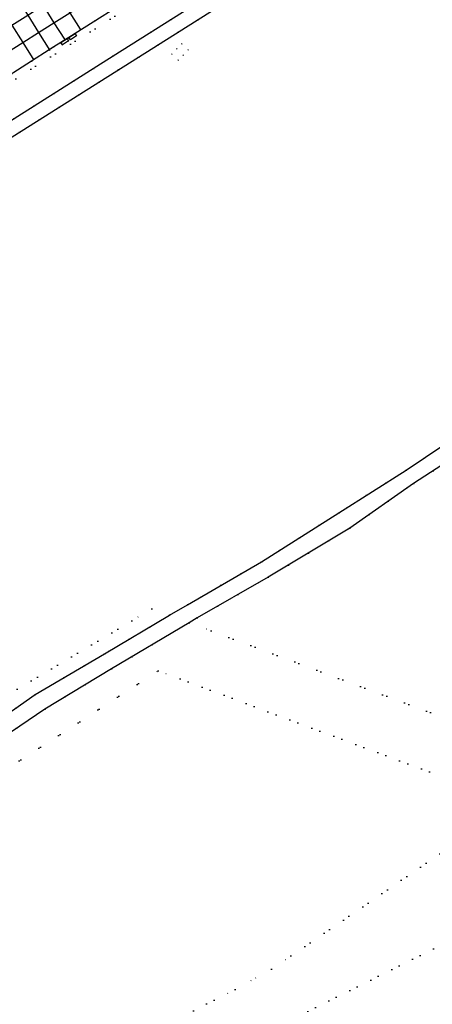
# Model space of a CAD drawing. Header units: metres. Extents: x 174791 to 179073, y 406431 to 409043.
# Tile 244 of 256: x 177594 to 177708, y 407386 to 407657. Entities that reach past the tile are written whole.
import ezdxf

# ---------------------------------------------------------------- set-up
doc = ezdxf.new("R2010")
doc.units = ezdxf.units.M
doc.linetypes.add('DOT', pattern=[6.35, 0, -6.35])
for name, color, linetype in [('terreindeelbegroeid', 254, 'DOT'), ('terreindeelonbegroeid', 254, 'DOT'), ('wegdeel_rijbaan', 254, 'Continuous'), ('wegdeel_start_landingsbaan', 254, 'Continuous'), ('wegdeel_voetpad', 254, 'Continuous'), ('weginrichtingselement_voeg_vliegtuigverharding', 254, 'Continuous')]:
    doc.layers.add(name, color=color, linetype=linetype)

msp = doc.modelspace()

# ---------------------------------------------------------------- linework, layer by layer
at = {"layer": 'terreindeelbegroeid'}
for points in [[(177733.775, 407729.878, 0), (177544.265, 407610.127, 0), (177543.306, 407611.639, 0), (177552.464, 407617.41, 0), (177553.155, 407617.845, 0), (177555.148, 407619.1, 0), (177555.559, 407618.451, 0), (177557.278, 407619.54, 0), (177557.8, 407619.87, 0), (177559.488, 407620.939, 0), (177559.082, 407621.58, 0), (177581.366, 407635.622, 0), (177603.837, 407649.917, 0), (177605.734, 407651.124, 0), (177606.156, 407650.457, 0), (177607.876, 407651.546, 0), (177608.398, 407651.876, 0), (177610.085, 407652.945, 0), (177609.658, 407653.62, 0), (177626.267, 407664.187, 0)], [(177663.285, 407674.717, 0), (177620.183, 407647.449, 0), (177579.31, 407621.625, 0), (177549.031, 407602.614, 0), (177544.265, 407610.127, 0), (177733.775, 407729.878, 0)], [(177572.565, 407612.663, 0), (177702.971, 407694.965, 0)], [(177721.824, 407547.385, 0), (177700.804, 407533.226, 0), (177682.33, 407521.512, 0), (177660.973, 407508.01, 0), (177640.602, 407496.131, 0), (177635.683, 407493.217, 0), (177630.818, 407495.033, 0), (177505.101, 407420.004, 0)], [(177725.427, 407443.287, 0), (177632.559, 407477.927, 0), (177578.033, 407442.545, 0), (177573.749, 407434.293, 0), (177560.059, 407429.441, 0), (177551.648, 407417.936, 0), (177532.245, 407405.207, 0), (177513.757, 407398.948, 0), (177512.103, 407399.317, 0), (177513.708, 407406.523, 0), (177514.785, 407406.925, 0), (177533.76, 407420.467, 0), (177553.19, 407433.483, 0), (177571.989, 407446.971, 0), (177582.909, 407454.813, 0), (177601.292, 407467.383, 0), (177619.696, 407478.504, 0), (177641.105, 407491.194, 0), (177730.573, 407457.804, 0)], [(177802.804, 407448.411, 0), (177662.223, 407378.276, 0)], [(177611.39, 407368.461, 0), (177653.729, 407390.101, 0), (177663.777, 407395.675, 0), (177720.776, 407434.757, 0)]]:
    msp.add_polyline3d(points, dxfattribs=at)
for points in [[(177636.278, 407647.935, 0), (177638.061, 407646.215, 0), (177639.44, 407647.654, 0), (177640.816, 407649.096, 0), (177639.04, 407650.806, 0), (177637.657, 407649.374, 0)], [(177770.05, 407559.202, 0), (177730.573, 407457.804, 0), (177641.105, 407491.194, 0), (177643.309, 407492.5, 0), (177662.861, 407503.743, 0), (177685.366, 407517.284, 0), (177702.837, 407529.568, 0), (177724.394, 407543.535, 0), (177746.176, 407557.796, 0), (177756.942, 407564.866, 0)], [(177635.683, 407493.217, 0), (177617.789, 407482.617, 0), (177598.705, 407471.423, 0), (177580.225, 407458.48, 0), (177569, 407450.266, 0), (177550.677, 407437.162, 0), (177531.214, 407423.897, 0), (177512.793, 407411.731, 0), (177512.075, 407411.222, 0), (177511.1, 407410.597, 0), (177510.486, 407411.556, 0), (177505.101, 407420.004, 0), (177630.818, 407495.033, 0)], [(177732.71, 407438.843, 0), (177732.515, 407436.542, 0), (177720.776, 407434.757, 0), (177663.777, 407395.675, 0), (177653.729, 407390.101, 0), (177611.39, 407368.461, 0), (177603.706, 407374.258, 0), (177600.015, 407363.487, 0), (177551.403, 407339.447, 0), (177513.757, 407398.948, 0), (177532.245, 407405.207, 0), (177551.648, 407417.936, 0), (177560.059, 407429.441, 0), (177573.749, 407434.293, 0), (177578.033, 407442.545, 0), (177632.559, 407477.927, 0), (177725.427, 407443.287, 0)], [(177806.848, 407421.129, 0), (177804.007, 407419.204, 0), (177802.238, 407418.044, 0), (177800.454, 407416.911, 0), (177798.652, 407415.802, 0), (177796.836, 407414.721, 0), (177795.003, 407413.667, 0), (177793.155, 407412.639, 0), (177791.296, 407411.639, 0), (177784.087, 407407.933, 0), (177629.71, 407330.012, 0), (177617.526, 407329.913, 0), (177602.276, 407331.836, 0), (177613.005, 407332.776, 0), (177630.856, 407341.795, 0), (177648.69, 407350.806, 0), (177660.293, 407356.669, 0), (177662.223, 407378.276, 0), (177802.804, 407448.411, 0), (177807.18, 407439.556, 0), (177810.276, 407433.359, 0), (177809.78, 407433.11, 0), (177807.593, 407424.094, 0)]]:
    msp.add_polyline3d(points, close=True, dxfattribs=at)
at = {"layer": 'terreindeelonbegroeid'}
msp.add_polyline3d([(177639.44, 407647.654, 0), (177638.061, 407646.215, 0), (177636.278, 407647.935, 0), (177637.657, 407649.374, 0), (177639.04, 407650.806, 0), (177640.816, 407649.096, 0)], close=True, dxfattribs=at)
at = {"layer": 'wegdeel_rijbaan'}
for points in [[(177607.876, 407651.546, 0), (177606.156, 407650.457, 0), (177605.734, 407651.124, 0), (177607.451, 407652.216, 0)], [(177610.085, 407652.945, 0), (177608.398, 407651.876, 0), (177607.973, 407652.548, 0), (177609.658, 407653.62, 0)]]:
    msp.add_polyline3d(points, close=True, dxfattribs=at)
for points in [[(177580.225, 407458.48, 0), (177598.705, 407471.423, 0), (177617.789, 407482.617, 0), (177635.683, 407493.217, 0), (177640.602, 407496.131, 0), (177660.973, 407508.01, 0), (177682.33, 407521.512, 0), (177700.804, 407533.226, 0), (177721.824, 407547.385, 0)], [(177724.394, 407543.535, 0), (177702.837, 407529.568, 0), (177685.366, 407517.284, 0), (177662.861, 407503.743, 0), (177643.309, 407492.5, 0), (177641.105, 407491.194, 0), (177619.696, 407478.504, 0), (177601.292, 407467.383, 0), (177582.909, 407454.813, 0)]]:
    msp.add_polyline3d(points, dxfattribs=at)
at = {"layer": 'wegdeel_start_landingsbaan'}
msp.add_polyline3d([(177626.267, 407664.187, 0), (177609.658, 407653.62, 0), (177607.973, 407652.548, 0), (177607.451, 407652.216, 0), (177605.734, 407651.124, 0), (177603.837, 407649.917, 0), (177581.366, 407635.622, 0)], dxfattribs=at)
at = {"layer": 'wegdeel_voetpad'}
for points in [[(177702.971, 407694.965, 0), (177572.565, 407612.663, 0)], [(177579.31, 407621.625, 0), (177620.183, 407647.449, 0), (177663.285, 407674.717, 0)]]:
    msp.add_polyline3d(points, dxfattribs=at)
at = {"layer": 'weginrichtingselement_voeg_vliegtuigverharding'}
for points in [[(177575.308, 407645.143, 0), (177575.349, 407645.169, 0), (177575.385, 407645.192, 0), (177579.59, 407647.867, 0), (177583.759, 407650.519, 0), (177588.061, 407653.256, 0), (177592.257, 407655.925, 0), (177596.605, 407658.692, 0), (177597.175, 407659.054, 0), (177600.814, 407661.369, 0), (177605.148, 407664.126, 0), (177609.352, 407666.801, 0), (177613.669, 407669.547, 0), (177617.861, 407672.214, 0), (177621.915, 407674.792, 0), (177622.032, 407674.867, 0), (177626.388, 407677.638, 0), (177630.668, 407680.361, 0), (177634.945, 407683.082, 0), (177639.076, 407685.71, 0), (177639.177, 407685.774, 0), (177643.41, 407688.467, 0)], [(177578.344, 407640.372, 0), (177578.364, 407640.385, 0), (177578.382, 407640.396, 0), (177582.587, 407643.071, 0), (177586.756, 407645.724, 0), (177591.058, 407648.461, 0), (177595.254, 407651.13, 0), (177599.602, 407653.896, 0), (177603.834, 407656.588, 0), (177608.168, 407659.345, 0), (177612.372, 407662.02, 0), (177616.689, 407664.766, 0), (177620.881, 407667.433, 0), (177625.052, 407670.087, 0), (177629.409, 407672.858, 0), (177633.688, 407675.58, 0), (177637.965, 407678.301, 0), (177642.197, 407680.994, 0), (177646.445, 407683.696, 0)], [(177599.042, 407673.791, 0), (177602.145, 407668.879, 0), (177604.935, 407664.464, 0), (177605.041, 407664.295, 0), (177605.078, 407664.237, 0), (177605.148, 407664.126, 0), (177605.185, 407664.068, 0), (177608.168, 407659.345, 0), (177611.058, 407654.771, 0)], [(177594.7, 407671.047, 0), (177597.812, 407666.122, 0), (177600.595, 407661.716, 0), (177600.702, 407661.547, 0), (177600.735, 407661.494, 0), (177600.814, 407661.369, 0), (177600.842, 407661.325, 0), (177603.834, 407656.588, 0), (177606.716, 407652.027, 0)], [(177590.731, 407668.091, 0), (177593.626, 407663.459, 0), (177596.605, 407658.692, 0), (177599.602, 407653.896, 0), (177602.693, 407648.95, 0)], [(177586.36, 407665.36, 0), (177589.277, 407660.692, 0), (177592.257, 407655.925, 0), (177595.254, 407651.13, 0), (177598.323, 407646.219, 0)]]:
    msp.add_polyline3d(points, dxfattribs=at)

doc.saveas('drawing.dxf')
